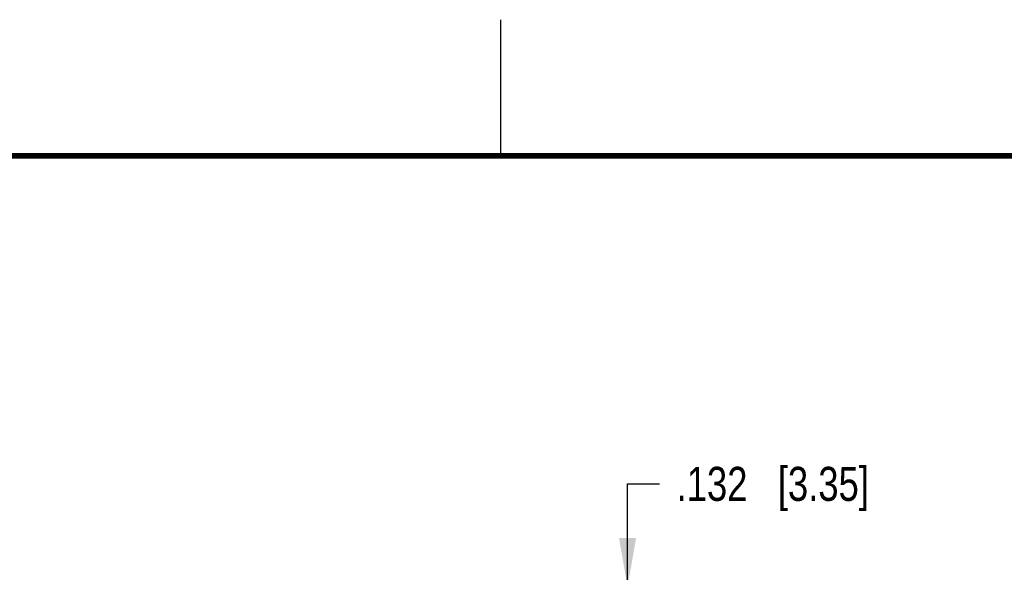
# Model space of a CAD drawing. Header units: inches. Extents: x 0 to 22, y 0 to 17.
# Tile 28 of 29: x 14.7 to 18.3, y 15 to 17. Entities that reach past the tile are written whole.
import ezdxf

# ---------------------------------------------------------------- set-up
doc = ezdxf.new("R2010")
doc.units = ezdxf.units.IN
doc.header["$LTSCALE"] = 1.21
doc.header["$MEASUREMENT"] = 0
doc.layers.get('0').update_dxf_attribs({"linetype": 'CONTINUOUS'})
doc.layers.add('DIMENSIONS', color=7, linetype='CONTINUOUS')
doc.styles.get("Standard").update_dxf_attribs({"font": 'txt', "width": 0.8})
doc.dimstyles.new('DIMSTYLE_1', dxfattribs={"dimtxt": 0.125, "dimasz": 0.18, "dimexe": 0.125, "dimexo": 0.0625, "dimgap": 0.0625, "dimtad": 0, "dimtih": 1, "dimtoh": 1, "dimdec": 3, "dimzin": 4, "dimdsep": 46, "dimtxsty": 'STANDARD', "dimblk": '_FILLED', "dimblk1": '_FILLED', "dimblk2": '_FILLED', "dimcen": 0.09, "dimadec": 0, "dimazin": 0, "dimtp": 0.001, "dimtm": 0.001, "dimtfac": 1, "dimtdec": 3, "dimtofl": 0, "dimtmove": 0, "dimatfit": 3, "dimldrblk": '_FILLED', "dimfxl": 1, "dimtolj": 1, "dimtzin": 4, "dimarcsym": 0})

# ---------------------------------------------------------------- blocks, each defined once
blk = doc.blocks.new('_FILLED')
at = {"color": 0, "linetype": 'BYBLOCK'}
blk.add_solid([(0, 0), (-1, 0.174), (-1, -0.174)], dxfattribs=at)
blk = doc.blocks.new('*D12')
at = {"layer": 'DIMENSIONS', "color": 2, "linetype": 'CONTINUOUS'}
for p, q in [((16.9659, 14.9163), (16.9659, 15.295)), ((16.9659, 15.295), (17.0834, 15.295)), ((15.3182, 14.9163), (17.0909, 14.9163)), ((15.6793, 14.7845), (17.0909, 14.7845)), ((16.9659, 14.7845), (16.9659, 14.4245))]:
    blk.add_line(p, q, dxfattribs=at)
at = {"layer": 'DIMENSIONS', "color": 2, "linetype": 'CONTINUOUS', "xscale": 0.18, "yscale": 0.18, "zscale": 0.18}
for p, rotation in [((16.9659, 14.9163), 270), ((16.9659, 14.7845), 90)]:
    blk.add_blockref('_FILLED', p, dxfattribs=dict(at, rotation=rotation))
at = {"layer": 'DIMENSIONS', "color": 2, "linetype": 'CONTINUOUS', "insert": (17.1459, 15.3575), "char_height": 0.125, "width": 1.125, "attachment_point": 1, "line_spacing_factor": 0.9}
blk.add_mtext('.132{\\Ftxt.shx;\\W1.000000;\\H0.125000; }[3.35]', dxfattribs=at)

msp = doc.modelspace()

# ---------------------------------------------------------------- linework, layer by layer
at = {"color": 2, "linetype": 'CONTINUOUS'}
msp.add_line((16.5, 16.5), (16.5, 17), dxfattribs=at)
at = {"color": 7, "linetype": 'CONTINUOUS', "const_width": 0.02}
msp.add_lwpolyline([(21.5, 16.5), (0.5, 16.5)], dxfattribs=at)

# ---------------------------------------------------------------- dimensions: what is measured, and where the dimension line sits
at = {"layer": 'DIMENSIONS', "color": 2, "linetype": 'CONTINUOUS'}
dim = msp.add_linear_dim(base=(16.9659, 14.7845), p1=(15.2557, 14.9163), p2=(15.6168, 14.7845), angle=270, dimstyle='DIMSTYLE_1', dxfattribs=at)
dim.commit()
dim.dimension.update_dxf_attribs({"geometry": '*D12', "text_midpoint": (17.7084, 15.295), "dimtype": 160})

doc.saveas('drawing.dxf')
